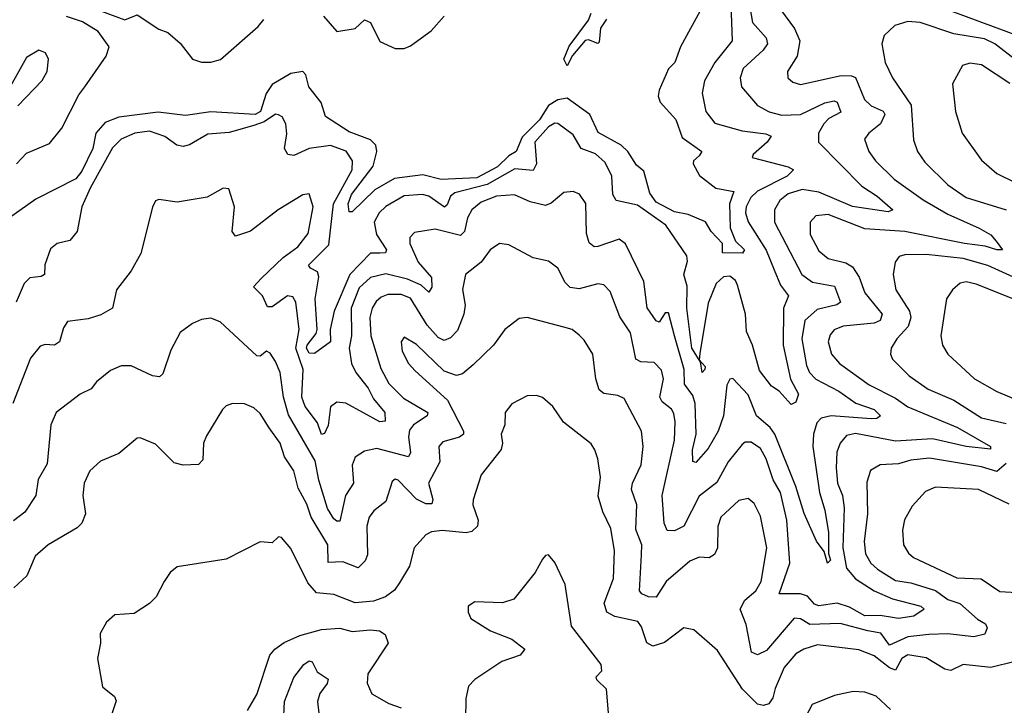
# Model space of a CAD drawing. Extents: x 1843161 to 1959474, y 907081 to 1016326.
# Tile 252 of 256: x 1873692 to 1876899, y 1006702 to 1008934. Entities that reach past the tile are written whole.
import ezdxf

# ---------------------------------------------------------------- set-up
doc = ezdxf.new("R2010")
doc.units = 0

msp = doc.modelspace()

# ---------------------------------------------------------------- linework, layer by layer
at = {"layer": '0CON20XD'}
for points in [[(1876007, 1009015), (1876013.3, 1008865), (1875956.3, 1008795), (1875923.1, 1008735), (1875915.4, 1008695), (1875927.5, 1008635), (1875956.6, 1008596.6), (1876045, 1008571.9), (1876122.8, 1008562.8), (1876140, 1008555), (1876127.1, 1008535), (1876080.8, 1008495), (1876077.5, 1008485), (1876195.7, 1008455), (1876213.1, 1008445), (1876191.8, 1008425), (1876095, 1008375.9), (1876074, 1008355), (1876058.3, 1008325), (1876056.3, 1008305), (1876065, 1008276.2), (1876123.7, 1008183.7), (1876149.6, 1008119.6), (1876169.9, 1008069.9), (1876196.2, 1008035), (1876180, 1007995), (1876178.8, 1007875), (1876203.3, 1007763.3), (1876229.3, 1007715), (1876220.6, 1007689.4), (1876205, 1007681.5), (1876165.8, 1007725), (1876140.6, 1007740.6), (1876101.9, 1007791.9), (1876079.5, 1007875), (1876059.3, 1007919.3), (1876055.8, 1007975), (1876030.2, 1008070.2), (1876023.4, 1008085), (1876005, 1008099.4), (1875985, 1008097), (1875960.2, 1008075), (1875935, 1008011.2), (1875907.1, 1007847.1), (1875905.8, 1007826.7), (1875924.4, 1007805), (1875924.2, 1007795), (1875915, 1007785.8), (1875910, 1007820), (1875905.8, 1007826.7), (1875881.8, 1007865), (1875865.4, 1007995), (1875866.5, 1008066.5), (1875855.2, 1008105), (1875867.8, 1008147.8), (1875865.6, 1008165), (1875797.3, 1008265), (1875705, 1008330.7), (1875634.5, 1008345), (1875624.4, 1008364.4), (1875620.7, 1008425), (1875599, 1008469), (1875567.2, 1008497.2), (1875520.7, 1008515), (1875495, 1008558.9), (1875445, 1008596.1), (1875435, 1008597.3), (1875415, 1008585.3), (1875370.2, 1008535), (1875375.6, 1008464.4), (1875365, 1008442.5), (1875305, 1008448.2), (1875215, 1008397.2), (1875109.2, 1008370.8), (1875095, 1008359.4), (1875085, 1008331.5), (1875075.9, 1008324.1), (1875025, 1008359.2), (1875004.7, 1008365.3), (1874945, 1008360.4), (1874885, 1008325.8), (1874862.6, 1008305), (1874847.3, 1008275), (1874854.3, 1008235), (1874886.7, 1008185), (1874883.8, 1008175), (1874865, 1008174.1), (1874835, 1008174.2), (1874767.3, 1008105), (1874716.8, 1007985), (1874703.6, 1007925), (1874704.1, 1007885), (1874652.9, 1007847.1), (1874635, 1007849), (1874626.4, 1007865), (1874628.9, 1007875), (1874657.8, 1007912.2), (1874660.9, 1007925), (1874654.9, 1008025), (1874666.5, 1008096.5), (1874662.8, 1008112.8), (1874639.2, 1008125), (1874633.1, 1008135), (1874698.9, 1008201.1), (1874714.5, 1008335), (1874775.2, 1008445), (1874776.4, 1008475), (1874755.5, 1008505.5), (1874705, 1008524.1), (1874635.6, 1008514.4), (1874585, 1008491.5), (1874565.4, 1008495.4), (1874554.7, 1008515), (1874562.1, 1008562.1), (1874559.6, 1008595), (1874547.5, 1008617.5), (1874535, 1008624.6), (1874525, 1008626.8), (1874488.6, 1008601.4), (1874455, 1008589.3), (1874375, 1008566.5), (1874305, 1008561.5), (1874245, 1008526.1), (1874225, 1008521.3), (1874204, 1008525), (1874165, 1008553.8), (1874115, 1008571.2), (1874067.5, 1008565), (1874022.5, 1008545), (1873995, 1008516.9), (1873921.5, 1008385), (1873894.3, 1008325), (1873880, 1008245), (1873855.2, 1008214.8), (1873814.7, 1008205.3), (1873792.2, 1008187.8), (1873773.9, 1008136.1), (1873773.1, 1008105), (1873761.9, 1008098.1), (1873725, 1008093.5), (1873706.8, 1008075), (1873680.5, 1008015)], [(1876067.4, 1008992.6), (1876079.4, 1008925), (1876123.5, 1008875), (1876127.6, 1008855), (1876113.6, 1008835), (1876048.6, 1008775), (1876038.6, 1008745), (1876042.9, 1008715), (1876094.8, 1008654.8), (1876133.7, 1008633.7), (1876175, 1008623.2), (1876235, 1008624.9), (1876315, 1008662.9), (1876345, 1008669.8), (1876354.5, 1008665), (1876366.7, 1008633.3), (1876327.8, 1008612.2), (1876311.4, 1008595), (1876294.2, 1008565), (1876293.8, 1008535), (1876435, 1008391.9), (1876485, 1008359.3), (1876535.7, 1008315), (1876521.2, 1008308.8), (1876405, 1008325.4), (1876295, 1008373), (1876241.3, 1008381.3), (1876195, 1008366.9), (1876168.4, 1008345), (1876150.5, 1008315), (1876150.5, 1008275), (1876239.5, 1008105), (1876275, 1008079.3), (1876346.6, 1008066.6), (1876365.3, 1008015), (1876353.8, 1008006.2), (1876289.5, 1007990.5), (1876249.1, 1007955), (1876240.2, 1007895), (1876255, 1007807.8), (1876265.2, 1007785), (1876285, 1007763.9), (1876360, 1007725), (1876415.4, 1007685.4), (1876475.3, 1007665), (1876495.4, 1007645), (1876483.8, 1007636.2), (1876465.4, 1007634.6), (1876335.1, 1007644.9), (1876303.2, 1007636.8), (1876288.4, 1007621.6), (1876277.2, 1007585), (1876275.9, 1007545), (1876297.1, 1007395), (1876315, 1007337.1), (1876326.2, 1007265), (1876326.4, 1007196.4), (1876333.1, 1007175), (1876323.6, 1007165), (1876312.7, 1007202.7), (1876287, 1007237), (1876247.1, 1007327.1), (1876220, 1007415), (1876152, 1007585), (1876137, 1007607), (1876092.4, 1007645), (1876065, 1007713.2), (1876015, 1007766), (1876005, 1007764), (1875995.4, 1007744.6), (1875984.5, 1007645), (1875966.8, 1007595), (1875935, 1007537.8), (1875895, 1007492.9), (1875885, 1007496.2), (1875883.8, 1007533.8), (1875895.7, 1007585), (1875891.8, 1007685), (1875885, 1007710.6), (1875857.5, 1007747.5), (1875856.3, 1007795), (1875824.5, 1007904.5), (1875805, 1007980), (1875795, 1007980), (1875775, 1007949.4), (1875765, 1007953.5), (1875735.9, 1007995.9), (1875725, 1008082), (1875665, 1008204.5), (1875645, 1008219.6), (1875575, 1008195.4), (1875563.8, 1008195), (1875547.5, 1008207.5), (1875538, 1008238), (1875536.1, 1008336.1), (1875516, 1008366), (1875495, 1008374.4), (1875465, 1008371.8), (1875423.3, 1008336.7), (1875405, 1008329.2), (1875355, 1008341.3), (1875304.3, 1008364.3), (1875245, 1008360), (1875195, 1008339.8), (1875165.3, 1008315), (1875150.7, 1008289.3), (1875141, 1008245), (1875128.2, 1008231.8), (1875045, 1008252.5), (1874978.4, 1008241.6), (1874962.5, 1008225), (1874962.7, 1008205), (1874990, 1008145), (1875033.8, 1008095), (1875035, 1008063.3), (1875025, 1008046.7), (1874999.6, 1008069.6), (1874955, 1008089.7), (1874885, 1008106.7), (1874835, 1008094.8), (1874798.5, 1008061.5), (1874771.9, 1007995), (1874773.1, 1007905), (1874765.7, 1007865), (1874772.7, 1007815), (1874787.1, 1007785), (1874827.8, 1007735), (1874845, 1007699.4), (1874881.8, 1007655), (1874882.7, 1007627.3), (1874865, 1007624.8), (1874755, 1007685.3), (1874725, 1007689.5), (1874705, 1007674.2), (1874697, 1007613), (1874685, 1007587.1), (1874675, 1007584), (1874661.9, 1007621.9), (1874621.6, 1007675), (1874610.8, 1007705), (1874615.9, 1007795), (1874592, 1007865), (1874602.5, 1007925), (1874591.6, 1008015), (1874581.5, 1008031.5), (1874565, 1008035.3), (1874515, 1007998.9), (1874499.1, 1007999.1), (1874482.9, 1008035), (1874454.2, 1008064.2), (1874478.8, 1008091.2), (1874550, 1008160), (1874598.2, 1008195), (1874631.9, 1008238.1), (1874647.7, 1008325), (1874635, 1008367.5), (1874615, 1008364.3), (1874534.4, 1008315), (1874444.4, 1008245.6), (1874395, 1008228.8), (1874384.5, 1008244.5), (1874391.8, 1008325), (1874373.5, 1008383.5), (1874355, 1008385.4), (1874303.3, 1008356.7), (1874205, 1008339.4), (1874145, 1008348.6), (1874135, 1008344), (1874125, 1008323.3), (1874086.6, 1008173.4), (1874055, 1008116), (1874008.1, 1008055), (1873994.4, 1007995), (1873957, 1007973), (1873915, 1007960), (1873848.4, 1007951.6), (1873835, 1007931.4), (1873821.8, 1007885), (1873805.7, 1007874.3), (1873775, 1007876.6), (1873758.6, 1007871.4), (1873727.3, 1007832.7), (1873670.2, 1007685)], [(1876155, 1008988), (1876216.2, 1008905), (1876233.4, 1008865), (1876224, 1008815), (1876193.1, 1008765), (1876194.5, 1008744.5), (1876210.2, 1008730.2), (1876235, 1008723.1), (1876367.8, 1008752.2), (1876401.4, 1008751.4), (1876415, 1008745.3), (1876443.6, 1008673.6), (1876465, 1008654), (1876505, 1008635.9), (1876510, 1008625), (1876495.4, 1008594.6), (1876457.5, 1008565), (1876443.3, 1008545), (1876458.2, 1008505), (1876480, 1008475), (1876540, 1008415), (1876635, 1008347.6), (1876715, 1008300.9), (1876817.5, 1008255), (1876855, 1008233.1), (1876872.7, 1008212.7), (1876893.3, 1008185), (1876875.3, 1008184.7), (1876837.1, 1008197.1), (1876769.4, 1008205), (1876575, 1008244.3), (1876445, 1008253.6), (1876325, 1008300), (1876285.8, 1008295), (1876267.3, 1008275), (1876266.7, 1008235), (1876295, 1008181.5), (1876325, 1008156.1), (1876382.8, 1008142.8), (1876405, 1008129.6), (1876426.3, 1008096.3), (1876445, 1008044.6), (1876501.4, 1007975), (1876494.8, 1007955.2), (1876475, 1007946), (1876374.1, 1007935.9), (1876345.3, 1007924.7), (1876332.3, 1007907.7), (1876326, 1007885), (1876336.1, 1007845), (1876362.9, 1007815), (1876459.3, 1007745), (1876545, 1007701.9), (1876585, 1007673.9), (1876746.2, 1007606.2), (1876854.2, 1007545), (1876854, 1007536), (1876775.2, 1007544.8), (1876665, 1007569.5), (1876545, 1007561.9), (1876415, 1007586.6), (1876385, 1007580), (1876364.1, 1007555.9), (1876354.1, 1007525.9), (1876351.3, 1007475), (1876356, 1007425), (1876372, 1007385), (1876377.6, 1007345), (1876373.2, 1007215), (1876385, 1007148.7), (1876415, 1007114.2), (1876475.4, 1007075.4), (1876535, 1007049.3), (1876627.1, 1007025), (1876637.8, 1007015), (1876605, 1006992.6), (1876555, 1006985.2), (1876535, 1006988.2), (1876495, 1006994.9), (1876445, 1006993.5), (1876395, 1007021.9), (1876355, 1007034.5), (1876295, 1007025.7), (1876281.3, 1007031.3), (1876257.7, 1007057.7), (1876235, 1007065.6), (1876166.2, 1007065), (1876200.2, 1007165), (1876191, 1007305), (1876170.6, 1007395), (1876146.7, 1007436.7), (1876124, 1007505), (1876105, 1007538.7), (1876075, 1007559.3), (1876055, 1007558.8), (1876045, 1007550.9), (1875999.5, 1007495), (1875962.9, 1007427.1), (1875905, 1007382.7), (1875855.6, 1007285), (1875825, 1007270), (1875801.5, 1007271.5), (1875791.8, 1007295), (1875784.8, 1007385), (1875824.8, 1007565), (1875827.4, 1007625), (1875822.5, 1007652.5), (1875815, 1007666.1), (1875785, 1007689.6), (1875777.3, 1007705), (1875789, 1007765), (1875782.9, 1007792.9), (1875758.3, 1007818.3), (1875715, 1007820.3), (1875699.1, 1007829.1), (1875681.5, 1007915), (1875646.5, 1007966.5), (1875615, 1008049.4), (1875595, 1008070.4), (1875575, 1008074.6), (1875515, 1008058), (1875485, 1008062.7), (1875468.9, 1008078.9), (1875445.3, 1008125.3), (1875415, 1008147.5), (1875365, 1008158.8), (1875285, 1008200.6), (1875255, 1008205.7), (1875225, 1008184.4), (1875195.2, 1008144.7), (1875144.5, 1008105), (1875134.7, 1008055.3), (1875143.7, 1008005), (1875138.9, 1007975), (1875118.3, 1007921.7), (1875095, 1007898.8), (1875075, 1007890), (1875055, 1007899.3), (1875019.4, 1007939.4), (1874965, 1008027.3), (1874935, 1008039.7), (1874891.1, 1008038.9), (1874869.3, 1008030.7), (1874853.5, 1008016.5), (1874840.4, 1007995), (1874833.1, 1007965), (1874836.2, 1007905), (1874868.3, 1007798.3), (1874895, 1007749.6), (1874942.1, 1007702.1), (1875021.5, 1007655), (1875019.1, 1007645), (1874975.1, 1007614.9), (1874961.8, 1007598.2), (1874958.5, 1007575), (1874965.2, 1007524.8), (1874958.6, 1007511.4), (1874855, 1007538.4), (1874815, 1007529.7), (1874785, 1007510), (1874775.7, 1007484.2), (1874779.3, 1007425), (1874753, 1007385), (1874735, 1007302), (1874725, 1007301.4), (1874715, 1007309.7), (1874695, 1007343.3), (1874666.9, 1007435), (1874655, 1007497.5), (1874568.2, 1007648.2), (1874551.5, 1007705), (1874540.2, 1007785), (1874525, 1007821.1), (1874508.1, 1007848.1), (1874496.7, 1007855), (1874475, 1007839.2), (1874465, 1007840), (1874345, 1007950), (1874315, 1007962.2), (1874285, 1007958.5), (1874255, 1007945.4), (1874214.7, 1007915.3), (1874185, 1007858), (1874158.5, 1007781.5), (1874148.2, 1007771.8), (1874125, 1007774.7), (1874055, 1007807.3), (1874023.1, 1007806.9), (1873988, 1007792), (1873942.5, 1007755), (1873925, 1007732), (1873889.2, 1007715), (1873811.4, 1007655), (1873793.3, 1007615), (1873781.3, 1007488.7), (1873753, 1007437), (1873744.5, 1007385), (1873709.1, 1007330.9), (1873672.7, 1007302.7)], [(1875914.6, 1008975), (1875845, 1008845.6), (1875826, 1008794), (1875805, 1008774.3), (1875774.7, 1008705), (1875771.8, 1008685), (1875778.4, 1008665), (1875829.5, 1008609.5), (1875850.4, 1008550.4), (1875913.6, 1008505), (1875905, 1008490.8), (1875886.5, 1008475), (1875885.4, 1008465), (1875906.9, 1008426.9), (1875959.1, 1008385), (1876017.8, 1008375), (1876003.6, 1008335), (1876006.6, 1008256.6), (1876023.2, 1008213.2), (1876052.5, 1008185), (1876046.3, 1008173.7), (1875981.2, 1008175), (1875981.2, 1008205), (1875944.5, 1008244.5), (1875926.2, 1008276.2), (1875869.3, 1008299.3), (1875825, 1008308.3), (1875765, 1008340.3), (1875745, 1008369.5), (1875725, 1008440.6), (1875700.8, 1008460.8), (1875673, 1008505), (1875651.4, 1008525), (1875576.5, 1008566.5), (1875549.6, 1008625), (1875475, 1008678.1), (1875445, 1008673.5), (1875415, 1008654.9), (1875385, 1008607.8), (1875328.4, 1008551.6), (1875309.5, 1008505), (1875285, 1008490.6), (1875248.2, 1008455), (1875181.2, 1008418.8)], [(1876935, 1008884.8), (1876705, 1008968.9)], [(1873682.3, 1008465), (1873715, 1008499.1), (1873789.5, 1008530.5), (1873829.6, 1008580.4), (1873885, 1008688.9), (1873905, 1008715.4), (1873974.4, 1008815), (1873983.3, 1008845), (1873948, 1008895), (1873897.1, 1008927.1), (1873845, 1008944.7)], [(1873955, 1008963.1), (1874035, 1008932.9), (1874075, 1008949.7), (1874145, 1008902.9), (1874175, 1008892), (1874215, 1008857.5), (1874255, 1008805.7), (1874285, 1008795.5), (1874315, 1008795.5), (1874345.9, 1008804.1), (1874468.5, 1008911.5), (1874487.7, 1008935)], [(1874681.4, 1008945), (1874725, 1008895.7), (1874785.2, 1008904.8), (1874815, 1008933.8), (1874834.5, 1008925), (1874865, 1008862.7), (1874915, 1008840), (1874945, 1008840.4), (1874965, 1008848.5), (1875032.8, 1008897.2), (1875074.4, 1008945)], [(1875603.9, 1008936.1), (1875584.2, 1008905.8), (1875579.5, 1008860.5), (1875575, 1008856), (1875545, 1008867.9), (1875534, 1008866), (1875492.8, 1008817.2), (1875475, 1008783.3), (1875464.6, 1008805), (1875481.9, 1008848.1), (1875545, 1008932.5), (1875553.1, 1008955)], [(1876941.2, 1008798.8), (1876868.2, 1008855), (1876835, 1008871.8), (1876735, 1008888.3), (1876625, 1008924.8), (1876585, 1008927.6), (1876542.9, 1008915), (1876507.4, 1008882.6), (1876500.5, 1008855), (1876511.2, 1008795), (1876534.6, 1008745), (1876595.6, 1008655.6), (1876603.1, 1008543.1), (1876616.9, 1008505), (1876640.1, 1008470.1), (1876715, 1008396.6), (1876775, 1008355.2), (1876905, 1008314.8)], [(1873686.2, 1008653.8), (1873765, 1008736), (1873781.4, 1008765), (1873786.4, 1008805), (1873776.3, 1008826.3), (1873755, 1008834.3), (1873715, 1008810.6), (1873662.1, 1008717.9)], [(1876916.7, 1008726.7), (1876825, 1008786.9), (1876787.4, 1008792.6), (1876762.5, 1008785), (1876730, 1008725), (1876740, 1008635), (1876761.9, 1008565), (1876825, 1008477.1), (1876875, 1008433.5), (1876935, 1008403.8)], [(1875181.2, 1008418.8), (1875065, 1008413.6), (1875005, 1008428.9), (1874913, 1008417), (1874849.5, 1008380.5), (1874775, 1008308), (1874765, 1008308.8), (1874762.2, 1008335), (1874773.4, 1008365), (1874843.1, 1008456.9), (1874855.5, 1008505), (1874852.1, 1008525), (1874835, 1008542.3), (1874765, 1008568.4), (1874688.5, 1008618.5), (1874674.1, 1008664.1), (1874633.6, 1008715), (1874624.2, 1008754.2), (1874615, 1008765.3), (1874575, 1008758.5), (1874515, 1008722.8), (1874495, 1008693.8), (1874476.5, 1008635), (1874459.6, 1008625), (1874315, 1008633.5), (1874231.9, 1008621.9), (1874143.4, 1008633.4), (1874015, 1008616.9), (1873970.9, 1008599.1), (1873940, 1008565), (1873930.7, 1008515), (1873895, 1008441.1), (1873875, 1008415.7), (1873745, 1008350), (1873648.7, 1008281.3)], [(1876940.8, 1008090.8), (1876845, 1008133.9), (1876765, 1008157.1), (1876645, 1008169.3), (1876575, 1008168.9), (1876556.9, 1008163.1), (1876543.5, 1008145), (1876537.5, 1008105), (1876545.9, 1008055), (1876590.4, 1007985), (1876595.2, 1007965), (1876586, 1007935), (1876549.1, 1007895), (1876530.4, 1007865), (1876528.2, 1007845), (1876535, 1007829.2), (1876589.1, 1007775), (1876651.4, 1007731.4), (1876735, 1007695.7), (1876825, 1007638.5), (1876905, 1007619.8)], [(1876925, 1008026.6), (1876807.4, 1008072.6), (1876775, 1008080.9), (1876755, 1008076.2), (1876730, 1008055), (1876710.5, 1008025), (1876692.1, 1007905), (1876697.5, 1007875), (1876715.6, 1007845), (1876802.2, 1007765), (1876875, 1007723.4), (1876935, 1007699.2)], [(1876905, 1007489.4), (1876875, 1007463.5), (1876825, 1007478.4), (1876655, 1007506.5), (1876595, 1007500.2), (1876555, 1007488.1), (1876495, 1007485.3), (1876463.3, 1007466.7), (1876450.9, 1007429.1), (1876453.1, 1007325), (1876443, 1007235), (1876447.5, 1007195), (1876464.7, 1007165), (1876485.9, 1007145), (1876545, 1007108.4), (1876595, 1007100.5), (1876675, 1007076.3), (1876715, 1007047.2), (1876753.9, 1007033.9), (1876812.3, 1006982.3), (1876837.7, 1006967.7), (1876843.4, 1006955), (1876835.9, 1006934.1), (1876800, 1006925), (1876715, 1006935.3), (1876653, 1006933), (1876585, 1006924.9), (1876525, 1006897.7), (1876497.2, 1006937.2), (1876455, 1006944.6), (1876365, 1006968.9), (1876265.4, 1006965.4), (1876235, 1006984), (1876215, 1006985.7), (1876125, 1006881.2), (1876095, 1006866.7), (1876075.4, 1006875.4), (1876058.3, 1006965), (1876039.3, 1007015), (1876053.9, 1007045), (1876089.4, 1007075), (1876106.9, 1007105), (1876125.3, 1007215), (1876105, 1007318), (1876085, 1007359.2), (1876065, 1007375.6), (1876035, 1007368.8), (1875976.2, 1007315), (1875965.8, 1007284.2), (1875965.3, 1007215), (1875955, 1007193.1), (1875937.4, 1007182.6), (1875905, 1007184.1), (1875875, 1007171.5), (1875798.4, 1007105), (1875765.8, 1007054.2), (1875740, 1007055), (1875718.6, 1007065), (1875711.2, 1007075), (1875717.7, 1007192.3), (1875718.1, 1007225), (1875699.3, 1007275), (1875701.9, 1007355), (1875685.3, 1007405), (1875688.4, 1007425), (1875715.9, 1007485), (1875722.9, 1007545), (1875717.7, 1007595), (1875660.9, 1007700.9), (1875640.6, 1007710.6), (1875595, 1007717.5), (1875579.3, 1007729.3), (1875568.6, 1007765), (1875558.9, 1007845), (1875531.2, 1007891.2), (1875515, 1007907.1), (1875491.2, 1007925), (1875465, 1007933.5), (1875345, 1007964.4), (1875318.7, 1007961.3), (1875272.9, 1007925), (1875235.3, 1007874.7), (1875169.8, 1007810.3), (1875135, 1007781.1), (1875115, 1007775.3), (1875075, 1007789.6), (1874985, 1007876.8), (1874945, 1007900), (1874934.6, 1007885.4), (1874937.5, 1007855), (1874958.2, 1007815), (1874980.6, 1007790.6), (1875085.7, 1007695.7), (1875137.5, 1007595), (1875137.3, 1007585), (1875124.4, 1007575), (1875070, 1007560), (1875057.1, 1007545), (1875060.4, 1007495), (1875023.9, 1007425), (1875037.5, 1007372.5), (1875035, 1007358.6), (1875015, 1007358.4), (1874985, 1007373.8), (1874925, 1007435.4), (1874915, 1007438.2), (1874905, 1007430.8), (1874884.7, 1007365.3), (1874845.6, 1007335), (1874830.4, 1007315), (1874822.9, 1007285), (1874825, 1007192), (1874817.6, 1007172.4), (1874795, 1007150), (1874745, 1007169.6), (1874697.5, 1007167.5), (1874695.9, 1007225), (1874642, 1007315), (1874627.4, 1007357.4), (1874598.8, 1007408.8), (1874585.2, 1007465.2), (1874555, 1007511.4), (1874540.7, 1007555), (1874505.2, 1007605), (1874475, 1007652.1), (1874455, 1007670.4), (1874425, 1007683.3), (1874385, 1007684.3), (1874365, 1007677.5), (1874352.5, 1007665), (1874300.7, 1007579.3), (1874291.1, 1007555), (1874288.5, 1007501.5), (1874275, 1007485.8), (1874225, 1007484.3), (1874195, 1007491.1), (1874135, 1007551.9), (1874085, 1007572.5), (1874075, 1007572), (1874015, 1007521.4), (1873955, 1007496.9), (1873921.1, 1007465), (1873902.7, 1007425), (1873897.9, 1007385), (1873906.9, 1007325), (1873894.6, 1007295.4), (1873879.5, 1007280.5), (1873785, 1007224.5), (1873742.2, 1007187.8), (1873716.1, 1007123.9), (1873673.1, 1007085)], [(1876934.8, 1006845.2), (1876855, 1006825.7), (1876765, 1006834.6), (1876725, 1006815.4), (1876705, 1006820.4), (1876645, 1006857.1), (1876585, 1006866.1), (1876565.5, 1006854.5), (1876545, 1006816.6), (1876525, 1006824.8), (1876475, 1006862.9), (1876425, 1006883.3), (1876291.2, 1006898.8), (1876245.7, 1006885), (1876220.5, 1006869.5), (1876182.1, 1006825), (1876152.7, 1006757.3), (1876145, 1006727.1), (1876132.5, 1006707.5), (1876115, 1006701.2), (1876095, 1006706.2), (1876046.1, 1006755), (1875965, 1006881.2), (1875887.6, 1006947.6), (1875855, 1006954.3), (1875792.8, 1006907.2), (1875754.8, 1006894.8), (1875735, 1006905.6), (1875718, 1006958), (1875705.2, 1006975.2), (1875631.2, 1006991.2), (1875604.1, 1007005), (1875595.6, 1007035), (1875625.8, 1007115), (1875630, 1007205), (1875617.4, 1007277.4), (1875592, 1007332), (1875576.7, 1007383.3), (1875584.5, 1007445), (1875575.6, 1007504.4), (1875565, 1007533.8), (1875553.1, 1007553.1), (1875463.4, 1007623.4), (1875428.6, 1007675), (1875395, 1007704.2), (1875375, 1007710.8), (1875345, 1007710), (1875295, 1007684), (1875274, 1007655), (1875272, 1007615), (1875260, 1007585), (1875264.3, 1007555), (1875260, 1007535), (1875195, 1007452), (1875169.4, 1007370.6), (1875167.7, 1007355), (1875185.4, 1007305), (1875183.1, 1007285), (1875165, 1007268.5), (1875146.1, 1007263.9), (1875068.4, 1007271.6), (1875033.1, 1007266.9), (1875015, 1007257.5), (1874976.9, 1007215), (1874961.8, 1007155), (1874929.3, 1007100.7), (1874912.6, 1007077.4), (1874884, 1007055), (1874845, 1007040.8), (1874785, 1007035.6), (1874715, 1007062.5), (1874658.8, 1007068.8), (1874630.6, 1007100.6), (1874575, 1007212.5), (1874545, 1007248.8), (1874535, 1007251.2), (1874515, 1007231.2), (1874475, 1007234), (1874365, 1007177.5), (1874205, 1007152.5), (1874182.5, 1007135), (1874162.5, 1007105), (1874136.7, 1007055), (1874115, 1007033.3), (1874065, 1007001.2), (1874002.7, 1006997.3), (1873975, 1006973.3), (1873954.4, 1006935.6), (1873955.8, 1006905), (1873946, 1006855), (1873962.5, 1006762.5), (1874001.2, 1006731.2), (1874006.4, 1006716.4), (1873992.5, 1006675)], [(1876915, 1007356.8), (1876815, 1007404.8), (1876675, 1007412.8), (1876642.2, 1007397.8), (1876599.5, 1007350.5), (1876574.1, 1007305.9), (1876567.5, 1007272.5), (1876570.9, 1007225), (1876587.1, 1007197.1), (1876603.6, 1007183.6), (1876745, 1007117), (1876823.8, 1007113.8), (1876885, 1007072.9), (1876958.3, 1007068.3)], [(1875610.9, 1006665), (1875603.3, 1006755), (1875572.5, 1006785), (1875570, 1006795), (1875588.8, 1006815), (1875585.7, 1006835), (1875489.5, 1006959.5), (1875469.2, 1007095), (1875435, 1007167.5), (1875415, 1007192.5), (1875405, 1007190), (1875395, 1007177.5), (1875371.2, 1007135), (1875301.7, 1007048.3), (1875265, 1007035.6), (1875175, 1007038.8), (1875153.3, 1007025), (1875152.5, 1007005), (1875162, 1006985), (1875225.5, 1006944.5), (1875295, 1006917.7), (1875337.5, 1006885), (1875322.5, 1006865), (1875262.5, 1006845), (1875175, 1006786.2), (1875154.2, 1006765), (1875145.7, 1006725), (1875144.3, 1006655)], [(1874434.3, 1006685), (1874465, 1006738), (1874507.1, 1006865), (1874523.1, 1006885), (1874553.3, 1006906.7), (1874605, 1006929.6), (1874675, 1006949.1), (1874735, 1006953.6), (1874775, 1006942.2), (1874835, 1006948.5), (1874864.7, 1006944.7), (1874882.7, 1006932.7), (1874892.3, 1006905), (1874826.4, 1006805), (1874824.5, 1006774.5), (1874839.7, 1006739.7), (1874895, 1006708), (1874935, 1006694)], [(1874551, 1006645), (1874555.2, 1006715), (1874585, 1006792.5), (1874617.3, 1006835), (1874635, 1006846.9), (1874645, 1006844.2), (1874661.4, 1006811.4), (1874697, 1006787), (1874693.3, 1006773.3), (1874669.5, 1006740.5), (1874662.5, 1006715), (1874667.1, 1006677.1)], [(1876528.9, 1006688.9), (1876482.2, 1006732.2), (1876445, 1006745.5), (1876407.3, 1006747.3), (1876346.2, 1006733.8), (1876273.8, 1006705), (1876241.4, 1006645)]]:
    msp.add_lwpolyline(points, dxfattribs=at)

doc.saveas('drawing.dxf')
